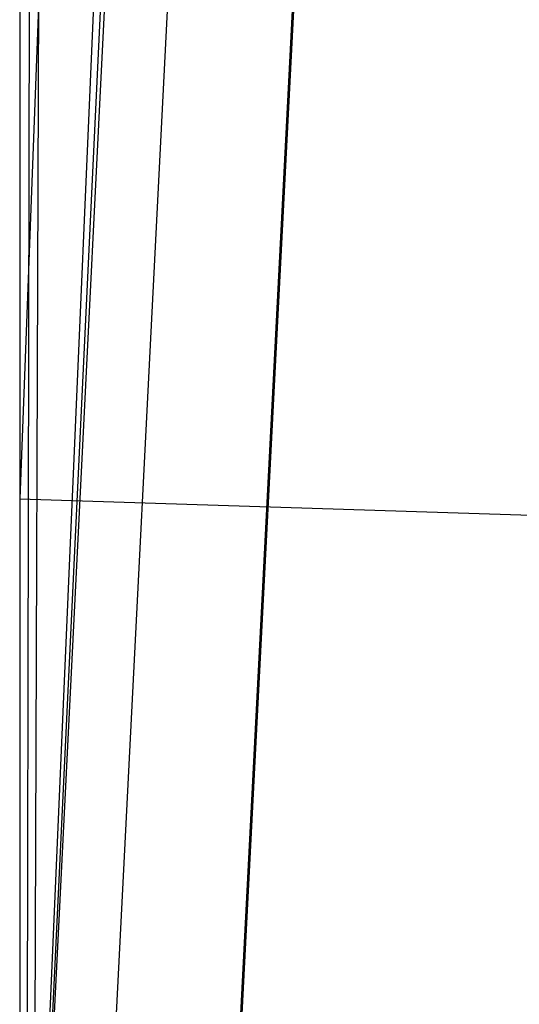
# Model space of a CAD drawing. Header units: millimetres. Extents: x 0 to 1298, y -1 to 755.
# Tile 38 of 169: x 0 to 0.0415, y 0.3579 to 0.4399. Entities that reach past the tile are written whole.
import ezdxf

# ---------------------------------------------------------------- set-up
doc = ezdxf.new("R2010")
doc.units = ezdxf.units.MM
doc.layers.add('1', color=7, linetype='Continuous')

# ---------------------------------------------------------------- blocks, each defined once
blk = doc.blocks.new('PART004')
at = {"layer": '1'}
blk.add_lwpolyline([(201.2, 0), (201.2, 68), (0, 68), (0, 0)], close=True, dxfattribs=at)
blk = doc.blocks.new('PART006')
at = {"layer": '1'}
blk.add_lwpolyline([(0, 0), (300, 0), (300, 40), (0, 40)], close=True, dxfattribs=at)
blk = doc.blocks.new('PART007')
at = {"layer": '1'}
blk.add_lwpolyline([(132.3, 0), (132.3, 60.7), (0, 60.7), (0, 0)], close=True, dxfattribs=at)
blk = doc.blocks.new('PART008')
at = {"layer": '1'}
blk.add_lwpolyline([(0, 40), (0, 0), (300, 0), (300, 40)], close=True, dxfattribs=at)
blk = doc.blocks.new('PART009')
at = {"layer": '1'}
blk.add_lwpolyline([(246.2, 281), (192.3, 285.1), (143.8, 288.7), (125.2, 290), (106.6, 291.2), (88.1, 292.2), (80.8, 292.4), (69.6, 292.9), (56.2, 293.2), (42.5, 293.4), (31.8, 293.6), (21, 293.8), (10.6, 294), (5.7, 294.1), (0.9, 294.2), (0.1, 56.7), (0, 0), (81, 0), (290.1, 0)], dxfattribs=at)
blk = doc.blocks.new('PART011')
at = {"layer": '1'}
blk.add_lwpolyline([(195, 0), (195, 90), (0, 90), (0, 0)], close=True, dxfattribs=at)
blk = doc.blocks.new('PART013')
at = {"layer": '1'}
blk.add_lwpolyline([(0, 0), (200, 0), (200, 40), (0, 40)], close=True, dxfattribs=at)
blk = doc.blocks.new('PART014')
at = {"layer": '1'}
blk.add_lwpolyline([(0, 0), (697.5, 0), (697.5, 65), (0, 65)], close=True, dxfattribs=at)
blk = doc.blocks.new('PART021')
at = {"layer": '1'}
blk.add_lwpolyline([(4.7, 105.8), (4, 94.2), (3.3, 82.7), (2.6, 71.1), (2.1, 59.3), (1.7, 48), (1.3, 36.8), (1.1, 31.4), (1, 26.1), (0.8, 21.1), (0.7, 16.3), (0.5, 13), (0.4, 9.4), (0.3, 7.5), (0.1, 3), (0, 0.4), (3.1, 0.3), (8.8, 0.3), (11.4, 0.2), (16.3, 0.2), (20.9, 0.1), (29.2, 0.1), (33.3, 0), (133, 0)], dxfattribs=at)
blk = doc.blocks.new('PART022')
at = {"layer": '1'}
blk.add_lwpolyline([(80.1, 0), (80.1, 182), (0, 182), (0, 0)], close=True, dxfattribs=at)
blk = doc.blocks.new('PART023')
at = {"layer": '1'}
blk.add_lwpolyline([(162, 0), (162, 207.1), (0, 207.1), (0, 0)], close=True, dxfattribs=at)
blk = doc.blocks.new('PART026')
at = {"layer": '1'}
blk.add_lwpolyline([(105, 0), (105, 105), (0, 105), (0, 0)], close=True, dxfattribs=at)
blk = doc.blocks.new('PART027')
at = {"layer": '1'}
blk.add_lwpolyline([(3.8, 95), (3, 84.7), (2.3, 74.4), (1.7, 63.9), (1.2, 53.1), (1, 43), (0.9, 32.9), (0.7, 23.2), (0.7, 18.7), (0.6, 14.5), (0.5, 11.5), (0.3, 8.3), (0.3, 6.6), (0.2, 4.7), (0.1, 2.6), (0, 0.3), (4, 0.2), (11.6, 0.2), (15.1, 0.1), (22, 0.1), (28.8, 0), (74.8, 0), (97.1, 0.1), (119.2, 0.1)], dxfattribs=at)
blk = doc.blocks.new('PART028')
at = {"layer": '1'}
blk.add_lwpolyline([(70, 0), (70, 200), (0, 200), (0, 0)], close=True, dxfattribs=at)
blk = doc.blocks.new('PART029')
at = {"layer": '1'}
blk.add_lwpolyline([(70, 200), (0, 200), (0, 0), (70, 0)], close=True, dxfattribs=at)
blk = doc.blocks.new('PART030')
at = {"layer": '1'}
blk.add_lwpolyline([(70, 0), (70, 140), (0, 140), (0, 0)], close=True, dxfattribs=at)
blk = doc.blocks.new('PART035')
at = {"layer": '1'}
blk.add_lwpolyline([(74.2, 72.6), (64.6, 73.8), (59.1, 74.5), (48.3, 76), (36.7, 77.7), (26.3, 79.2), (4.2, 82.6), (0, 0.2), (22.2, 3.4), (33.8, 4.9), (45.8, 6.4), (57.6, 7.6), (58.9, 7.7), (61.9, 7.9), (62.5, 8), (66.4, 8.2), (68, 8.4), (78.7, 8.9)], dxfattribs=at)
blk = doc.blocks.new('PART037')
at = {"layer": '1'}
blk.add_lwpolyline([(140, 0), (140, 32.4), (0, 32.4), (0, 0)], close=True, dxfattribs=at)
blk = doc.blocks.new('PART042')
at = {"layer": '1'}
blk.add_lwpolyline([(140, 32.5), (0, 32.4), (0, 0), (140, 0.1)], close=True, dxfattribs=at)
blk = doc.blocks.new('PART045')
at = {"layer": '1'}
blk.add_lwpolyline([(245.1, 93.5), (34.1, 93.5), (30.1, 93.2), (25.7, 92.5), (21.7, 91.3), (17.4, 89.8), (13.4, 87.5), (9.7, 84.8), (7.9, 83), (6.2, 81), (4.8, 78.7), (3.5, 76.4), (2.5, 74.1), (1.5, 71.5), (0.8, 68.8), (0.3, 66.3), (0.2, 64.5), (0, 61.7), (0, 16), (0, 0), (279.2, 0)], dxfattribs=at)
blk = doc.blocks.new('PART046')
at = {"layer": '1'}
blk.add_lwpolyline([(246.7, 95), (35.6, 95), (31.4, 94.7), (26.9, 93.9), (22.7, 92.7), (18.3, 91.2), (14.1, 88.8), (10.2, 86), (8.2, 84), (6.5, 81.9), (5, 79.4), (3.7, 77.1), (2.6, 74.7), (1.5, 71.9), (0.9, 69.2), (0.4, 66.5), (0.2, 64.8), (0, 61.7), (0, 16), (0, 0), (282.2, 0)], dxfattribs=at)
blk = doc.blocks.new('PART047')
at = {"layer": '1'}
blk.add_lwpolyline([(246.7, 95), (35.6, 95), (31.4, 94.7), (26.9, 93.9), (22.7, 92.7), (18.3, 91.1), (14.1, 88.8), (10.2, 86), (8.2, 84), (6.5, 81.9), (5, 79.4), (3.7, 77.1), (2.6, 74.7), (1.5, 71.9), (0.9, 69.2), (0.4, 66.4), (0.2, 64.8), (0, 61.7), (0, 16), (0, 0), (282.2, 0)], dxfattribs=at)
blk = doc.blocks.new('PART048')
at = {"layer": '1'}
blk.add_lwpolyline([(72.6, 70.9), (69.2, 71.3), (63.1, 72.1), (57.5, 72.7), (46.7, 74.3), (35.1, 76), (24.7, 77.5), (4.1, 80.6), (0, 0.2), (20.3, 3.1), (31.9, 4.6), (44, 6.1), (55.9, 7.4), (58.6, 7.6), (60.2, 7.7), (62.4, 7.8), (63.8, 7.9), (65.4, 8), (66.5, 8.1), (76.8, 8.6)], dxfattribs=at)
blk = doc.blocks.new('PART049')
at = {"layer": '1'}
blk.add_lwpolyline([(245, 93.5), (34.1, 93.5), (30, 93.2), (25.6, 92.4), (21.6, 91.3), (17.3, 89.8), (13.3, 87.5), (9.6, 84.8), (7.8, 82.9), (6.2, 81), (4.7, 78.6), (3.4, 76.3), (2.4, 74.1), (1.4, 71.4), (0.7, 68.8), (0.3, 66.2), (0.1, 64.4), (0, 61.7), (0, 16), (0, 0), (279.1, 0)], dxfattribs=at)
blk = doc.blocks.new('PART052')
at = {"layer": '1'}
blk.add_lwpolyline([(0, 0), (570, 0), (570, 65), (0, 65)], close=True, dxfattribs=at)
blk = doc.blocks.new('PART053')
at = {"layer": '1'}
blk.add_lwpolyline([(201.2, 0), (201.2, 68), (0, 68), (0, 0)], close=True, dxfattribs=at)
blk = doc.blocks.new('PART055')
at = {"layer": '1'}
blk.add_lwpolyline([(133, 0), (133, 60), (0, 60), (0, 0)], close=True, dxfattribs=at)
blk = doc.blocks.new('PART059')
at = {"layer": '1'}
blk.add_lwpolyline([(300, 0), (300, 40), (0, 40), (0, 0)], close=True, dxfattribs=at)
blk = doc.blocks.new('PART060')
at = {"layer": '1'}
blk.add_lwpolyline([(200, 0), (200, 40), (0, 40), (0, 0)], close=True, dxfattribs=at)
blk = doc.blocks.new('PART066')
at = {"layer": '1'}
blk.add_lwpolyline([(300, 40), (0, 40), (0, 0), (300, 0)], close=True, dxfattribs=at)
blk = doc.blocks.new('PART071')
at = {"layer": '1'}
blk.add_lwpolyline([(80.2, 0), (80.2, 182), (0, 182), (0, 0)], close=True, dxfattribs=at)
blk = doc.blocks.new('PART082')
at = {"layer": '1'}
blk.add_lwpolyline([(248.7, 235.1), (212.9, 238.7), (190, 241.3), (167, 244), (146.4, 246.2), (125.7, 248.4), (98.8, 251.2), (85.4, 252.4), (71.9, 253.5), (53, 254.5), (34.3, 255.1), (17.8, 255.5), (9.5, 255.6), (1, 255.8), (0.2, 56.6), (0, 0), (70, 0), (235, 0.1), (266.6, 0.1)], dxfattribs=at)
blk = doc.blocks.new('PART086')
at = {"layer": '1'}
blk.add_lwpolyline([(0, 32.4), (0, 0), (140, 0.1), (140, 32.5)], close=True, dxfattribs=at)
blk = doc.blocks.new('PART088')
at = {"layer": '1'}
blk.add_lwpolyline([(0, 32.4), (0, 0), (140, 0), (140, 32.4)], close=True, dxfattribs=at)
blk = doc.blocks.new('PART098')
at = {"layer": '1'}
blk.add_lwpolyline([(267.3, 0), (267.3, 160.9), (0, 160.9), (0, 0), (133.7, 0)], close=True, dxfattribs=at)
blk = doc.blocks.new('PART100')
at = {"layer": '1'}
blk.add_lwpolyline([(264.2, 0), (264.2, 159.3), (0, 159.3), (0, 0), (132.1, 0)], close=True, dxfattribs=at)
blk = doc.blocks.new('PART101')
at = {"layer": '1'}
blk.add_lwpolyline([(264.2, 0), (264.2, 159.4), (0, 159.4), (0, 0), (132.1, 0)], close=True, dxfattribs=at)
blk = doc.blocks.new('PART102')
at = {"layer": '1'}
blk.add_lwpolyline([(267.2, 0), (267.2, 160.8), (0, 160.8), (0, 0), (133.6, 0)], close=True, dxfattribs=at)
blk = doc.blocks.new('PART107')
at = {"layer": '1'}
blk.add_lwpolyline([(6.4, 115.4), (4.8, 90.8), (4.2, 82.7), (3.6, 73.6), (2.6, 55.6), (2.1, 46.3), (1.7, 37.5), (1.4, 28.7), (1.2, 24.4), (1, 20.3), (0.9, 16.4), (0.7, 12.7), (0.6, 10.1), (0.4, 7.3), (0.3, 5.8), (0.1, 2.3), (0, 0.3), (4.1, 0.2), (8, 0.2), (15.5, 0.1), (22.7, 0.1), (29.9, 0), (50.6, 0), (71.7, 0.1)], dxfattribs=at)
blk = doc.blocks.new('PART109')
at = {"layer": '1'}
blk.add_lwpolyline([(0, 0), (675, 0), (675, 65), (0, 65)], close=True, dxfattribs=at)
blk = doc.blocks.new('PART124')
at = {"layer": '1'}
blk.add_lwpolyline([(80.2, 0), (80.2, 182.1), (0, 182.1), (0, 0)], close=True, dxfattribs=at)
blk = doc.blocks.new('PART127')
at = {"layer": '1'}
blk.add_lwpolyline([(5.5, 96.3), (4.9, 88.8), (4.2, 81.4), (3.5, 72.4), (2.7, 63.6), (2.1, 54.7), (1.5, 45.6), (0.9, 28.4), (0.8, 24.2), (0.7, 20.1), (0.6, 16.3), (0.5, 12.6), (0.3, 7.3), (0.3, 5.8), (0.2, 4.2), (0.1, 2.4), (0, 0.3), (5.8, 0.3), (11.1, 0.2), (15.9, 0.2), (20.5, 0.1), (24.8, 0.1), (33.3, 0), (72.9, 0)], dxfattribs=at)
blk = doc.blocks.new('PART131')
at = {"layer": '1'}
blk.add_lwpolyline([(0, 0), (583.1, 0), (583.1, 65), (0, 65)], close=True, dxfattribs=at)
blk = doc.blocks.new('PART142')
at = {"layer": '1'}
blk.add_lwpolyline([(0, 32), (0, 0), (137, 0), (137, 32)], close=True, dxfattribs=at)
blk = doc.blocks.new('PART145')
at = {"layer": '1'}
blk.add_lwpolyline([(231.3, 92.5), (37.7, 92.5), (34.1, 92.4), (30, 92.2), (25.7, 91.4), (21.6, 90.2), (17.3, 88.7), (13.3, 86.5), (9.6, 83.8), (7.8, 81.9), (6.2, 80), (4.7, 77.6), (3.5, 75.3), (2.4, 73), (1.4, 70.4), (0.8, 67.8), (0.3, 65.2), (0.1, 63), (0, 60.7), (0, 15), (0, 0), (269, 0)], dxfattribs=at)
blk = doc.blocks.new('PART147')
at = {"layer": '1'}
blk.add_lwpolyline([(78.4, 77.8), (3.5, 67.9), (2.7, 52.5), (0, 0), (11, 3.5), (13.6, 4.3), (18.2, 5.6), (22.7, 6.8), (23.6, 7), (24.2, 7.1), (27.2, 7.9), (33.1, 9.2), (39.2, 10.3), (45.8, 11.3), (52.4, 12.1), (58.9, 12.8), (60.1, 12.9), (62.5, 13.2), (63.6, 13.3), (65.4, 13.4), (65.9, 13.4), (73.6, 13.8)], dxfattribs=at)
blk = doc.blocks.new('PART148')
at = {"layer": '1'}
blk.add_lwpolyline([(137, 32), (0, 32), (0, 0), (137, 0)], close=True, dxfattribs=at)
blk = doc.blocks.new('PART153')
at = {"layer": '1'}
blk.add_lwpolyline([(4.9, 94.8), (0, 0), (15.9, 5), (18.4, 5.8), (22.8, 7.1), (27.2, 8.2), (31.7, 9.3), (37.5, 10.6), (43.7, 11.7), (49.9, 12.6), (56.6, 13.5), (63.2, 14.2), (64.1, 14.3), (67.1, 14.6), (67.4, 14.6), (68.8, 14.7), (69.7, 14.8), (76.4, 15.2)], dxfattribs=at)
blk = doc.blocks.new('PART158')
at = {"layer": '1'}
blk.add_lwpolyline([(245.1, 92.9), (240.7, 93.6), (236.5, 94), (35.6, 94), (31.4, 93.6), (26.9, 92.9), (22.7, 91.7), (18.2, 90.1), (14, 87.7), (10.2, 84.9), (8.2, 82.9), (6.5, 80.8), (4.9, 78.4), (2.5, 73.6), (1.5, 70.9), (0.8, 68.1), (0.3, 65.4), (0.1, 62.8), (0, 60.7), (0, 15), (0, 0), (272, 0)], dxfattribs=at)
blk = doc.blocks.new('PART159')
at = {"layer": '1'}
blk.add_lwpolyline([(231.3, 92.5), (37.8, 92.5), (34.1, 92.4), (30, 92.2), (25.7, 91.4), (21.6, 90.2), (17.4, 88.7), (13.3, 86.5), (9.7, 83.8), (7.8, 81.9), (6.2, 80), (4.7, 77.6), (3.5, 75.3), (2.4, 73), (1.4, 70.4), (0.8, 67.8), (0.3, 65.2), (0.2, 63), (0, 60.7), (0, 15), (0, 0), (269, 0)], dxfattribs=at)
blk = doc.blocks.new('PART160')
at = {"layer": '1'}
blk.add_lwpolyline([(245.1, 92.9), (240.7, 93.6), (236.5, 93.9), (232.8, 94), (39.3, 94), (35.6, 93.9), (31.4, 93.6), (26.9, 92.9), (22.7, 91.7), (18.2, 90.1), (14, 87.7), (10.2, 84.9), (8.2, 82.9), (6.5, 80.8), (4.9, 78.4), (2.5, 73.6), (1.5, 70.8), (0.8, 68.1), (0.3, 65.4), (0.1, 62.8), (0, 60.7), (0, 15), (0, 0), (272, 0)], dxfattribs=at)
blk = doc.blocks.new('PART183')
at = {"layer": '1'}
blk.add_lwpolyline([(0, 0), (707.5, 0), (707.5, 65), (0, 65)], close=True, dxfattribs=at)
blk = doc.blocks.new('PART190')
at = {"layer": '1'}
blk.add_lwpolyline([(251.4, 291.7), (195.7, 295.2), (145.5, 298.3), (127.4, 299.4), (109.2, 300.4), (91.1, 301.2), (80.7, 301.5), (73, 301.7), (57.8, 301.9), (42.4, 302), (21.1, 302.2), (10.7, 302.3), (5.7, 302.4), (0.8, 302.4), (0.2, 56.7), (0, 0), (81, 0), (295.2, 0)], dxfattribs=at)
blk = doc.blocks.new('PART196')
at = {"layer": '1'}
blk.add_lwpolyline([(201.2, 0), (201.2, 68), (0, 68), (0, 0)], close=True, dxfattribs=at)
blk = doc.blocks.new('PART198')
at = {"layer": '1'}
blk.add_lwpolyline([(132.3, 0), (132.3, 60.7), (0, 60.7), (0, 0)], close=True, dxfattribs=at)
blk = doc.blocks.new('PART201')
at = {"layer": '1'}
blk.add_lwpolyline([(80.1, 0), (80.1, 182), (0, 182), (0, 0)], close=True, dxfattribs=at)
blk = doc.blocks.new('PART203')
at = {"layer": '1'}
blk.add_lwpolyline([(0, 0), (540, 0), (540, 65), (0, 65)], close=True, dxfattribs=at)
blk = doc.blocks.new('PART204')
at = {"layer": '1'}
blk.add_lwpolyline([(132.3, 0), (132.3, 60.7), (0, 60.7), (0, 0)], close=True, dxfattribs=at)
blk = doc.blocks.new('PART215')
at = {"layer": '1'}
blk.add_lwpolyline([(80.2, 0), (80.2, 182), (0, 182), (0, 0)], close=True, dxfattribs=at)

msp = doc.modelspace()

# ---------------------------------------------------------------- block references
for name in ['PART190', 'PART009', 'PART082', 'PART027', 'PART023', 'PART021', 'PART028', 'PART029', 'PART124', 'PART022', 'PART071', 'PART201', 'PART215', 'PART107', 'PART098', 'PART102', 'PART101', 'PART100', 'PART127', 'PART030', 'PART026', 'PART046', 'PART047', 'PART153', 'PART158', 'PART160', 'PART045', 'PART049', 'PART145', 'PART159', 'PART011', 'PART035', 'PART048', 'PART147', 'PART004', 'PART053', 'PART196', 'PART014', 'PART052', 'PART109', 'PART131', 'PART183', 'PART203', 'PART007', 'PART198', 'PART204', 'PART055', 'PART006', 'PART008', 'PART013', 'PART059', 'PART060', 'PART066', 'PART042', 'PART086', 'PART037', 'PART088', 'PART142', 'PART148']:
    msp.add_blockref(name, (0, 0))

doc.saveas('drawing.dxf')
